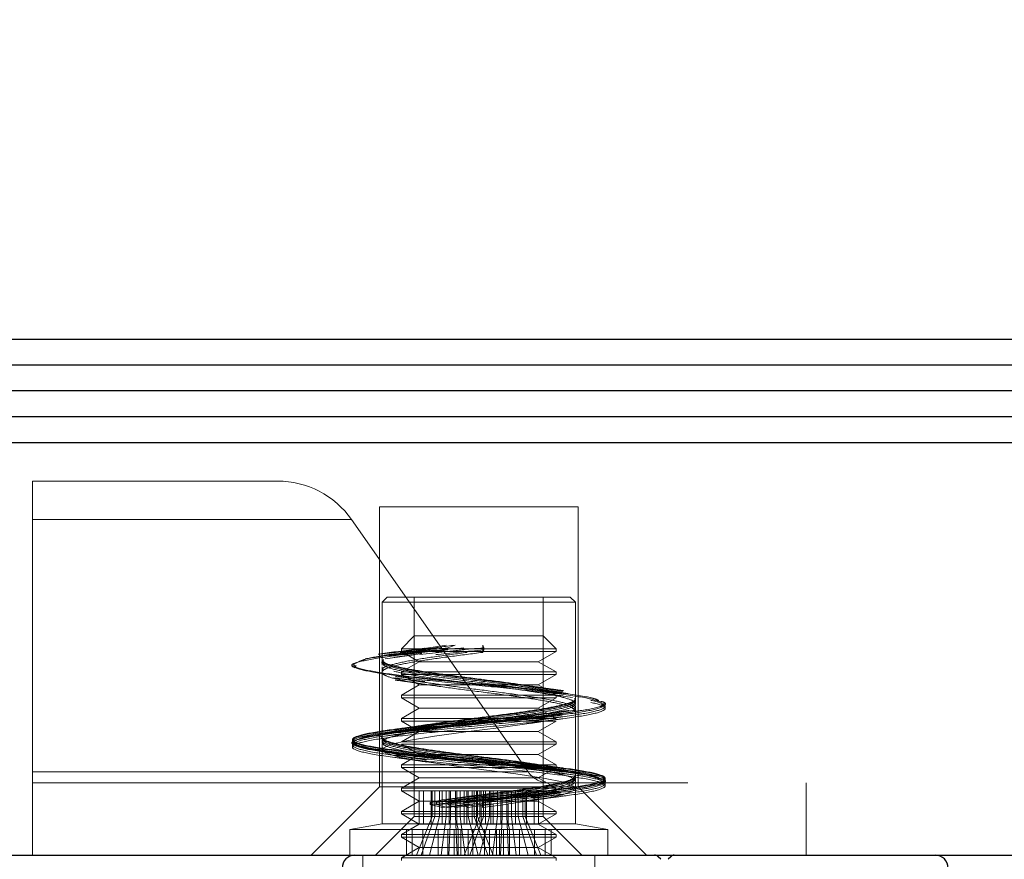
# Model space of a CAD drawing. Header units: millimetres. Extents: x 8 to 290, y 2 to 202.
# Tile 187 of 189: x 233.1 to 235.01, y 176 to 177.63. Entities that reach past the tile are written whole.
import ezdxf

# ---------------------------------------------------------------- set-up
doc = ezdxf.new("R2010")
doc.units = ezdxf.units.MM
doc.linetypes.add('HIDDEN', pattern=[1.905, 1.27, -0.635])
doc.styles.add('SLDTEXTSTYLE2', font='TXT', dxfattribs={"width": 0.605})
doc.dimstyles.new('SLDDIMSTYLE1', dxfattribs={"dimtxt": 3.595646, "dimasz": 3, "dimexe": 0, "dimexo": 0.0625, "dimgap": 0.898912, "dimtad": 1, "dimlfac": 20, "dimrnd": 1e-09, "dimzin": 12, "dimdsep": 46, "dimtxsty": 'SLDTEXTSTYLE2', "dimsah": 1, "dimcen": 0.09, "dimadec": 0, "dimazin": 3, "dimtfac": 1, "dimtofl": 0, "dimtmove": 0, "dimatfit": 3, "dimfxl": 1, "dimfrac": 2, "dimtolj": 1, "dimtzin": 12, "dimarcsym": 0})

# ---------------------------------------------------------------- blocks, each defined once
blk = doc.blocks.new('_D_8')
at = {"color": 7, "linetype": 'Continuous', "lineweight": 0}
for p, q in [((189.4725, 177.8108), (189.4725, 188.0108)), ((239.1725, 177.8108), (239.1725, 188.0108)), ((189.4725, 187.0108), (239.1725, 187.0108))]:
    blk.add_line(p, q, dxfattribs=at)
at = {"color": 7, "linetype": 'Continuous', "lineweight": 18}
for points in [[(189.4725, 187.0108), (192.4725, 186.2608), (192.4725, 187.7608)], [(239.1725, 187.0108), (236.1725, 187.7608), (236.1725, 186.2608)]]:
    blk.add_solid(points, dxfattribs=at)
at = {"color": 7, "linetype": 'Continuous', "lineweight": 18, "insert": (210.2067, 191.7858), "char_height": 3.70417, "attachment_point": 1, "style": 'SLDTEXTSTYLE2'}
blk.add_mtext('994', dxfattribs=at)

msp = doc.modelspace()

# ---------------------------------------------------------------- linework, layer by layer
at = {"color": 7, "linetype": 'Continuous', "lineweight": 25}
for p, q in [((214.34247, 177.01084), (239.18247, 177.01084)), ((189.55497, 176.96084), (239.08997, 176.96084)), ((239.10497, 176.91084), (189.53997, 176.91084)), ((189.53997, 176.86084), (239.10497, 176.86084)), ((189.47247, 176.81084), (239.17247, 176.81084)), ((189.47247, 176.01084), (239.17247, 176.01084)), ((234.3404, 176.00292), (234.3354, 176.00791)), ((234.35953, 176.00791), (234.35454, 176.00292))]:
    msp.add_line(p, q, dxfattribs=at)
at = {"color": 7, "linetype": 'HIDDEN', "lineweight": 18}
for p, q in [((195.52247, 176.73584), (233.12247, 176.73584)), ((233.12247, 176.66121), (233.12247, 176.73584)), ((233.12247, 176.73584), (233.12247, 176.66121)), ((233.12247, 176.73584), (233.59747, 176.73584)), ((233.12247, 176.73584), (233.12247, 176.66121)), ((233.12247, 176.66121), (233.12247, 176.73584)), ((234.17997, 176.68584), (233.79497, 176.68584)), ((233.79497, 176.68584), (233.79497, 176.14334)), ((234.17997, 176.14334), (234.17997, 176.68584)), ((195.52247, 176.66121), (233.12247, 176.66121)), ((233.12247, 176.17216), (233.12247, 176.66121)), ((233.12247, 176.66121), (233.74082, 176.66121)), ((233.12247, 176.66121), (233.74082, 176.66121)), ((234.08326, 176.17216), (233.74082, 176.66121)), ((233.80997, 176.51084), (233.79997, 176.50084)), ((234.17497, 176.50084), (233.79997, 176.50084)), ((233.79997, 176.50084), (233.79997, 176.37939)), ((233.80997, 176.51084), (234.16497, 176.51084)), ((233.86247, 176.51084), (233.86247, 176.08584)), ((234.11247, 176.08584), (234.11247, 176.51084)), ((234.17497, 176.50084), (234.16497, 176.51084)), ((234.17497, 176.3044), (234.17497, 176.50084)), ((233.86247, 176.43584), (233.83747, 176.41084)), ((233.86247, 176.43584), (233.93482, 176.43584)), ((233.93482, 176.43584), (234.11247, 176.43584)), ((234.13747, 176.41084), (234.11247, 176.43584)), ((233.88162, 176.41154), (233.92496, 176.41786)), ((233.94171, 176.41786), (233.92771, 176.41286)), ((233.99504, 176.41786), (233.99736, 176.41286)), ((233.99504, 176.40382), (233.99504, 176.41786)), ((233.82752, 176.40145), (233.80391, 176.39849)), ((233.80586, 176.39151), (233.8629, 176.39887)), ((233.83747, 176.41084), (233.92429, 176.41084)), ((233.83747, 176.41084), (233.83747, 176.40584)), ((234.13747, 176.40584), (233.83747, 176.40584)), ((233.83747, 176.40584), (233.87211, 176.38584)), ((233.85828, 176.40546), (233.8515, 176.40457)), ((233.87326, 176.40006), (233.95843, 176.40886)), ((233.92429, 176.41084), (234.13747, 176.41084)), ((233.99736, 176.40886), (233.99504, 176.40382)), ((233.99736, 176.41286), (233.99736, 176.40886)), ((234.10283, 176.38584), (234.13747, 176.40584)), ((234.13747, 176.40584), (234.13747, 176.41084)), ((233.74655, 176.37423), (233.74975, 176.37827)), ((233.87211, 176.38584), (233.83747, 176.36584)), ((234.10283, 176.38584), (233.87211, 176.38584)), ((234.13747, 176.36584), (234.10283, 176.38584)), ((233.79997, 176.37573), (233.79997, 176.37442)), ((233.79997, 176.37442), (233.79997, 176.37219)), ((233.79997, 176.37219), (233.79997, 176.36916)), ((233.79997, 176.36916), (233.79997, 176.36534)), ((233.79997, 176.36534), (233.79997, 176.2294)), ((234.13747, 176.36584), (233.83747, 176.36584)), ((233.83747, 176.36584), (233.83747, 176.36084)), ((234.13747, 176.36084), (233.83747, 176.36084)), ((233.83747, 176.36084), (233.87211, 176.34084)), ((234.10283, 176.34084), (234.13747, 176.36084)), ((234.13747, 176.36084), (234.13747, 176.36584)), ((233.87211, 176.34084), (233.83747, 176.32084)), ((234.10283, 176.34084), (233.87211, 176.34084)), ((234.13747, 176.32084), (234.10283, 176.34084)), ((234.13747, 176.32084), (233.83747, 176.32084)), ((233.83747, 176.32084), (233.83747, 176.31584)), ((234.16911, 176.3165), (234.11212, 176.32386)), ((234.13747, 176.31584), (234.13747, 176.32084)), ((234.13747, 176.31584), (233.83747, 176.31584)), ((233.83747, 176.31584), (233.87211, 176.29584)), ((234.10283, 176.29584), (234.13747, 176.31584)), ((234.22843, 176.29918), (234.22519, 176.30327)), ((234.22799, 176.30223), (234.22845, 176.30314)), ((233.87211, 176.29584), (233.83747, 176.27584)), ((234.10283, 176.29584), (233.87211, 176.29584)), ((234.13747, 176.27584), (234.10283, 176.29584)), ((234.17497, 176.29942), (234.17497, 176.30072)), ((234.17497, 176.2972), (234.17497, 176.29942)), ((234.17497, 176.29415), (234.17497, 176.2972)), ((234.17497, 176.29035), (234.17497, 176.29415)), ((234.17497, 176.1544), (234.17497, 176.29035)), ((234.13747, 176.27584), (233.83747, 176.27584)), ((233.83747, 176.27584), (233.83747, 176.27084)), ((234.13747, 176.27084), (233.83747, 176.27084)), ((233.83747, 176.27084), (233.87211, 176.25084)), ((234.10283, 176.25084), (234.13747, 176.27084)), ((233.80583, 176.2415), (233.86281, 176.24886)), ((233.87211, 176.25084), (233.83747, 176.23084)), ((234.10283, 176.25084), (233.87211, 176.25084)), ((234.13747, 176.23084), (234.10283, 176.25084)), ((233.74654, 176.22422), (233.74975, 176.22827)), ((233.79997, 176.22572), (233.79997, 176.22443)), ((234.13747, 176.23084), (233.83747, 176.23084)), ((234.13747, 176.22584), (233.83747, 176.22584)), ((233.83747, 176.22584), (233.87211, 176.20584)), ((234.10283, 176.20584), (234.13747, 176.22584)), ((234.13747, 176.22584), (234.13747, 176.23084)), ((233.79997, 176.22443), (233.79997, 176.2222)), ((233.79997, 176.2222), (233.79997, 176.21914)), ((233.79997, 176.21914), (233.79997, 176.21536)), ((233.79997, 176.21536), (233.79997, 176.07186)), ((233.87211, 176.20584), (233.83747, 176.18584)), ((234.10283, 176.20584), (233.87211, 176.20584)), ((234.13747, 176.18584), (234.10283, 176.20584)), ((195.52247, 176.17216), (233.12247, 176.17216)), ((233.12247, 176.15084), (233.12247, 176.17216)), ((233.12247, 176.17216), (233.12247, 176.15084)), ((233.12247, 176.17216), (234.08102, 176.17216)), ((233.12247, 176.17216), (233.12247, 176.15084)), ((233.12247, 176.15084), (233.12247, 176.17216)), ((233.12247, 176.17216), (234.08102, 176.17216)), ((234.13747, 176.18584), (233.83747, 176.18584)), ((233.83747, 176.18584), (233.83747, 176.18084)), ((234.13747, 176.18084), (233.83747, 176.18084)), ((233.83747, 176.18084), (233.87211, 176.16084)), ((234.10283, 176.16084), (234.13747, 176.18084)), ((234.16911, 176.1665), (234.11213, 176.17385)), ((234.13747, 176.18084), (234.13747, 176.18584)), ((195.52247, 176.15084), (233.12247, 176.15084)), ((233.12247, 176.01084), (233.12247, 176.15084)), ((233.12247, 176.15084), (234.62247, 176.15084)), ((233.87211, 176.16084), (233.83747, 176.14084)), ((234.10283, 176.16084), (233.87211, 176.16084)), ((234.13747, 176.14084), (234.10283, 176.16084)), ((234.17497, 176.14943), (234.17497, 176.15074)), ((234.17497, 176.14719), (234.17497, 176.14943)), ((234.22843, 176.14918), (234.22519, 176.15327)), ((234.22799, 176.15223), (234.22846, 176.15314)), ((234.62247, 176.01084), (234.62247, 176.15084)), ((233.79497, 176.14334), (233.66247, 176.01084)), ((234.17997, 176.14334), (233.79497, 176.14334)), ((234.13747, 176.14084), (233.83747, 176.14084)), ((233.83747, 176.14084), (233.83747, 176.13584)), ((233.94214, 176.13584), (233.83747, 176.13584)), ((233.83747, 176.13584), (233.87211, 176.11584)), ((233.87188, 176.07186), (233.87188, 176.13584)), ((233.88009, 176.07186), (233.88009, 176.13584)), ((233.89488, 176.07186), (233.89488, 176.13584)), ((233.89729, 176.13584), (233.89729, 176.08584)), ((233.90214, 176.13584), (233.90214, 176.08584)), ((233.91102, 176.13584), (233.91102, 176.08584)), ((233.9164, 176.07186), (233.9164, 176.13584)), ((233.92424, 176.13584), (233.92424, 176.08584)), ((233.93021, 176.13584), (233.93021, 176.07186)), ((233.93288, 176.08584), (233.93288, 176.13584)), ((233.94214, 176.13584), (233.94214, 176.08584)), ((233.94481, 176.13584), (233.94322, 176.13584)), ((233.94481, 176.13584), (234.04473, 176.13584)), ((233.94481, 176.07186), (233.94481, 176.13584)), ((233.9514, 176.08584), (233.9514, 176.13584)), ((233.95924, 176.13584), (233.95924, 176.07186)), ((233.96421, 176.13584), (233.96421, 176.12431)), ((233.96693, 176.08584), (233.96693, 176.13584)), ((233.97437, 176.13584), (233.97437, 176.12431)), ((233.97852, 176.08584), (233.97852, 176.13584)), ((233.98307, 176.13584), (233.98307, 176.07186)), ((233.98532, 176.08584), (233.98532, 176.13584)), ((233.98962, 176.08584), (233.98962, 176.13584)), ((233.99186, 176.13584), (233.99186, 176.12431)), ((233.99642, 176.08584), (233.99642, 176.13584)), ((234.00057, 176.13584), (234.00057, 176.07186)), ((234.008, 176.08584), (234.008, 176.13584)), ((234.01073, 176.13584), (234.01073, 176.07186)), ((234.01569, 176.13584), (234.01569, 176.12431)), ((234.02353, 176.08584), (234.02353, 176.13584)), ((234.03013, 176.07186), (234.03013, 176.13584)), ((234.0328, 176.13584), (234.0328, 176.08584)), ((234.04205, 176.08584), (234.04205, 176.13584)), ((234.13747, 176.13584), (234.04314, 176.13584)), ((234.04473, 176.13584), (234.04473, 176.12431)), ((234.0507, 176.13584), (234.0507, 176.08584)), ((234.05854, 176.07186), (234.05854, 176.13584)), ((234.06391, 176.13584), (234.06391, 176.08584)), ((234.0728, 176.13584), (234.0728, 176.08584)), ((234.07764, 176.13584), (234.07764, 176.08584)), ((234.08005, 176.07186), (234.08005, 176.13584)), ((234.09485, 176.07186), (234.09485, 176.13584)), ((234.10305, 176.07186), (234.10305, 176.13584)), ((234.17497, 176.14415), (234.17497, 176.14719)), ((234.17497, 176.14035), (234.17497, 176.14415)), ((234.17497, 176.07186), (234.17497, 176.14035)), ((234.31247, 176.01084), (234.17997, 176.14334)), ((233.87211, 176.11584), (233.83747, 176.09584)), ((234.10283, 176.11584), (233.87211, 176.11584)), ((233.91687, 176.11819), (233.89336, 176.11284)), ((233.89336, 176.11284), (233.89336, 176.10884)), ((233.92622, 176.11819), (233.90581, 176.11284)), ((233.90581, 176.11284), (233.90581, 176.10884)), ((233.91687, 176.11819), (233.96569, 176.12477)), ((233.92622, 176.11819), (233.97565, 176.12477)), ((233.94263, 176.11819), (233.9277, 176.11284)), ((233.9277, 176.11284), (233.9277, 176.10884)), ((233.94263, 176.11819), (233.9928, 176.12477)), ((233.96568, 176.11819), (233.95843, 176.11284)), ((233.95843, 176.11284), (233.95843, 176.10884)), ((233.96569, 176.12477), (233.96421, 176.12431)), ((233.96568, 176.11819), (234.01615, 176.12477)), ((233.97565, 176.12477), (233.97437, 176.12431)), ((233.9928, 176.12477), (233.99186, 176.12431)), ((233.99489, 176.11819), (234.04457, 176.12477)), ((233.99489, 176.11819), (233.99736, 176.11284)), ((233.99489, 176.10348), (233.99489, 176.11819)), ((233.99736, 176.11284), (233.99736, 176.10884)), ((234.01615, 176.12477), (234.01569, 176.12431)), ((234.04457, 176.12477), (234.04473, 176.12431)), ((234.13747, 176.09584), (234.10283, 176.11584)), ((234.13747, 176.09584), (233.83747, 176.09584)), ((233.83747, 176.09584), (233.83747, 176.09084)), ((233.89336, 176.10884), (233.91687, 176.10348)), ((233.90581, 176.10884), (233.92622, 176.10348)), ((233.91687, 176.10348), (233.96569, 176.11006)), ((233.92622, 176.10348), (233.97565, 176.11006)), ((233.9277, 176.10884), (233.94263, 176.10348)), ((233.94263, 176.10348), (233.9928, 176.11006)), ((233.95843, 176.10884), (233.96568, 176.10348)), ((233.96421, 176.11025), (233.96569, 176.11006)), ((233.96421, 176.11025), (233.96421, 176.07186)), ((233.96568, 176.10348), (234.01615, 176.11006)), ((233.97437, 176.11025), (233.97565, 176.11006)), ((233.97437, 176.11025), (233.97437, 176.07186)), ((233.99186, 176.11025), (233.9928, 176.11006)), ((233.99186, 176.11025), (233.99186, 176.07186)), ((233.99489, 176.10348), (234.04457, 176.11006)), ((233.99736, 176.10884), (233.99489, 176.10348)), ((234.01569, 176.11025), (234.01615, 176.11006)), ((234.01569, 176.11025), (234.01569, 176.07186)), ((234.04473, 176.11025), (234.04457, 176.11006)), ((234.04473, 176.11025), (234.04473, 176.07186)), ((234.13747, 176.09084), (234.13747, 176.09584)), ((233.86247, 176.08584), (233.78747, 176.01084)), ((234.13747, 176.09084), (233.83747, 176.09084)), ((233.83747, 176.09084), (233.87211, 176.07084)), ((233.94214, 176.08584), (233.86247, 176.08584)), ((233.86691, 176.01084), (233.89729, 176.08584)), ((233.87577, 176.01084), (233.90214, 176.08584)), ((233.89173, 176.01084), (233.91102, 176.08584)), ((233.91486, 176.01084), (233.92424, 176.08584)), ((233.93288, 176.08584), (233.92969, 176.01084)), ((233.94214, 176.08584), (233.9514, 176.08584)), ((233.94533, 176.01084), (233.94214, 176.08584)), ((233.9514, 176.08584), (233.96078, 176.01084)), ((233.9514, 176.08584), (233.96693, 176.08584)), ((233.98962, 176.08584), (233.95923, 176.01084)), ((233.96693, 176.08584), (233.97852, 176.08584)), ((233.96693, 176.08584), (233.98623, 176.01084)), ((233.99642, 176.08584), (233.97006, 176.01084)), ((233.97852, 176.08584), (234.00488, 176.01084)), ((233.97852, 176.08584), (233.98532, 176.08584)), ((233.98532, 176.08584), (234.0157, 176.01084)), ((234.008, 176.08584), (233.9887, 176.01084)), ((233.99642, 176.08584), (233.98962, 176.08584)), ((234.008, 176.08584), (233.99642, 176.08584)), ((234.02353, 176.08584), (234.008, 176.08584)), ((234.02353, 176.08584), (234.01416, 176.01084)), ((234.0328, 176.08584), (234.02353, 176.08584)), ((234.0296, 176.01084), (234.0328, 176.08584)), ((234.0328, 176.08584), (234.04205, 176.08584)), ((234.04205, 176.08584), (234.04525, 176.01084)), ((234.11247, 176.08584), (234.04205, 176.08584)), ((234.06007, 176.01084), (234.0507, 176.08584)), ((234.08321, 176.01084), (234.06391, 176.08584)), ((234.09916, 176.01084), (234.0728, 176.08584)), ((234.10803, 176.01084), (234.07764, 176.08584)), ((234.10283, 176.07084), (234.13747, 176.09084)), ((234.18747, 176.01084), (234.11247, 176.08584)), ((233.79997, 176.07186), (233.73747, 176.06084)), ((233.9474, 176.06084), (233.73747, 176.06084)), ((233.73747, 176.06084), (233.73747, 176.01084)), ((233.94481, 176.07186), (233.79997, 176.07186)), ((233.87211, 176.07084), (233.83747, 176.05084)), ((233.8472, 176.01084), (233.8472, 176.06084)), ((233.85867, 176.01084), (233.85867, 176.06084)), ((234.10283, 176.07084), (233.87211, 176.07084)), ((233.87921, 176.01084), (233.87921, 176.06084)), ((233.90878, 176.01084), (233.90878, 176.06084)), ((233.92761, 176.06084), (233.92761, 176.01084)), ((233.93953, 176.06084), (233.93953, 176.01084)), ((233.94481, 176.07186), (233.95924, 176.07186)), ((233.9474, 176.06084), (233.94481, 176.07186)), ((233.9474, 176.06084), (233.96686, 176.06084)), ((233.9474, 176.01084), (233.9474, 176.06084)), ((233.95296, 176.06084), (233.95296, 176.01084)), ((233.95924, 176.07186), (233.98307, 176.07186)), ((233.96686, 176.06084), (233.96686, 176.01084)), ((233.96686, 176.06084), (233.97619, 176.06084)), ((234.00808, 176.06084), (233.97619, 176.06084)), ((233.97619, 176.06084), (233.97619, 176.01084)), ((233.99186, 176.07186), (233.98307, 176.07186)), ((234.01569, 176.07186), (233.99186, 176.07186)), ((233.99875, 176.06084), (233.99875, 176.01084)), ((234.00808, 176.06084), (234.00808, 176.01084)), ((234.02753, 176.06084), (234.00808, 176.06084)), ((234.03013, 176.07186), (234.01569, 176.07186)), ((234.02198, 176.06084), (234.02198, 176.01084)), ((234.02753, 176.01084), (234.02753, 176.06084)), ((234.02753, 176.06084), (234.04838, 176.06084)), ((234.03013, 176.07186), (234.04473, 176.07186)), ((234.03541, 176.06084), (234.03541, 176.01084)), ((234.04473, 176.07186), (234.04732, 176.06084)), ((234.17497, 176.07186), (234.04473, 176.07186)), ((234.04732, 176.06084), (234.04732, 176.01084)), ((234.23747, 176.06084), (234.04732, 176.06084)), ((234.06615, 176.01084), (234.06615, 176.06084)), ((234.09573, 176.01084), (234.09573, 176.06084)), ((234.13747, 176.05084), (234.10283, 176.07084)), ((234.11626, 176.01084), (234.11626, 176.06084)), ((234.12773, 176.01084), (234.12773, 176.06084)), ((234.23747, 176.06084), (234.17497, 176.07186)), ((234.23747, 176.01084), (234.23747, 176.06084)), ((234.13747, 176.05084), (233.83747, 176.05084)), ((233.83747, 176.05084), (233.83747, 176.04584)), ((234.13747, 176.04584), (233.83747, 176.04584)), ((233.83747, 176.04584), (233.87211, 176.02584)), ((234.10283, 176.02584), (234.13747, 176.04584)), ((234.13747, 176.04584), (234.13747, 176.05084)), ((233.87211, 176.02584), (233.83747, 176.00584)), ((234.10283, 176.02584), (233.87211, 176.02584)), ((234.13747, 176.00584), (234.10283, 176.02584)), ((233.76247, 176.01084), (233.76247, 175.81084)), ((234.13747, 176.00584), (233.83747, 176.00584)), ((233.83747, 176.00584), (233.83747, 176.00084)), ((234.13747, 176.00084), (234.13747, 176.00584)), ((234.21247, 175.81084), (234.21247, 176.01084))]:
    msp.add_line(p, q, dxfattribs=at)
at = {"color": 7, "linetype": 'HIDDEN', "lineweight": 18, "flags": 128}
msp.add_lwpolyline([(234.09054, 176.26685), (234.08486, 176.26589), (234.02583, 176.25777), (233.96241, 176.24965), (233.90186, 176.24153), (233.85111, 176.23341), (233.81599, 176.22529), (233.80051, 176.21717), (233.80645, 176.20905), (233.83313, 176.20093), (233.87749, 176.19282), (233.93445, 176.18469), (233.99748, 176.17657), (234.05937, 176.16845), (234.11301, 176.16033), (234.15228, 176.15222), (234.17266, 176.14409), (234.17183, 176.13598), (234.14988, 176.12785), (234.10931, 176.11974), (234.0548, 176.11161), (234.04473, 176.11025), (234.04473, 176.11025)], dxfattribs=at)
at = {"color": 7, "linetype": 'HIDDEN', "lineweight": 18}
for centre, radius, start, end in [((233.59747, 176.56084), 0.175, 35, 90), ((234.12422, 176.20084), 0.05, 215, 270)]:
    msp.add_arc(centre, radius, start, end, dxfattribs=at)
at = {"color": 7, "linetype": 'Continuous', "lineweight": 25}
for centre, radius, start, end in [((233.74747, 175.98584), 0.025, 90, 180), ((234.32833, 176.00084), 0.01, 45, 90), ((234.3666, 176.00084), 0.01, 90, 135), ((234.87247, 175.98584), 0.025, 0, 90)]:
    msp.add_arc(centre, radius, start, end, dxfattribs=at)
at = {"color": 7, "linetype": 'HIDDEN', "lineweight": 18}
for points, knots in [([(234.04473, 176.12431), (234.04862, 176.12484), (234.07251, 176.12809), (234.11297, 176.13397), (234.15386, 176.14212), (234.17572, 176.15022), (234.176, 176.15836), (234.15468, 176.16647), (234.11421, 176.17459), (234.05922, 176.18271), (233.996, 176.19083), (233.93181, 176.19895), (233.874, 176.20706), (233.82918, 176.21519), (233.8025, 176.2233), (233.79701, 176.23143), (233.81334, 176.23955), (233.84962, 176.24767), (233.90169, 176.25579), (233.96358, 176.2639), (234.02822, 176.27203), (234.08818, 176.28014), (234.13661, 176.28827), (234.16795, 176.29638), (234.17861, 176.3045), (234.16738, 176.31262), (234.13553, 176.32074), (234.08672, 176.32887), (234.02654, 176.33698), (233.96189, 176.3451), (233.90016, 176.35322), (233.84843, 176.36134), (233.81264, 176.36946), (233.79687, 176.37758), (233.80294, 176.3857), (233.83015, 176.39381), (233.87537, 176.40194), (233.93275, 176.40996), (233.97455, 176.41526), (233.99504, 176.41786)], [0, 0, 0, 0, 0.00538686, 0.03302683, 0.06068367, 0.08834288, 0.11600074, 0.14365934, 0.17131734, 0.19897582, 0.22663402, 0.25429228, 0.28195081, 0.30960887, 0.33726745, 0.36492548, 0.39258397, 0.4202421, 0.44790043, 0.4755589, 0.50321699, 0.53087557, 0.5585336, 0.58619212, 0.6138502, 0.64150859, 0.66916699, 0.69682511, 0.7244837, 0.75214173, 0.77980027, 0.80745832, 0.83511675, 0.86277507, 0.89043322, 0.91809186, 0.94574977, 0.9734084, 1, 1, 1, 1]), ([(233.85728, 176.40511), (233.86632, 176.40676), (233.88962, 176.41102), (233.92193, 176.41526), (233.94171, 176.41786)], [0, 0, 0, 0, 0.3879304, 1, 1, 1, 1]), ([(233.95843, 176.11284), (233.99069, 176.11597), (234.05526, 176.12225), (234.14287, 176.13157), (234.20655, 176.14098), (234.23702, 176.15034), (234.22937, 176.15972), (234.185, 176.16909), (234.11048, 176.17847), (234.01727, 176.18785), (233.91952, 176.19722), (233.83209, 176.2066), (233.76836, 176.21597), (233.73792, 176.22535), (233.74556, 176.23472), (233.78994, 176.2441), (233.86446, 176.25347), (233.95766, 176.26285), (234.05542, 176.27222), (234.14284, 176.2816), (234.20657, 176.29097), (234.23701, 176.30035), (234.22938, 176.30972), (234.185, 176.3191), (234.11048, 176.32847), (234.01727, 176.33785), (233.91952, 176.34722), (233.83209, 176.3566), (233.76836, 176.36597), (233.73794, 176.37535), (233.74552, 176.38471), (233.79008, 176.39412), (233.86412, 176.40345), (233.92701, 176.40972), (233.95843, 176.41286)], [0, 0, 0, 0, 0.03123053, 0.06252367, 0.09376807, 0.12501861, 0.15626476, 0.18751537, 0.21876178, 0.25001233, 0.28125875, 0.3125093, 0.34375572, 0.37500627, 0.40625269, 0.43750324, 0.46874966, 0.50000021, 0.53124663, 0.56249718, 0.5937436, 0.62499415, 0.65624057, 0.68749113, 0.71873754, 0.7499881, 0.78123452, 0.81248506, 0.84373159, 0.87498183, 0.90622745, 0.93747672, 0.96876117, 1, 1, 1, 1]), ([(233.9277, 176.11284), (233.95966, 176.11597), (234.02366, 176.12225), (234.11651, 176.13157), (234.18909, 176.14098), (234.2312, 176.15034), (234.23605, 176.15972), (234.20317, 176.16909), (234.13737, 176.17847), (234.0488, 176.18785), (233.95087, 176.19722), (233.85851, 176.2066), (233.78581, 176.21597), (233.74375, 176.22535), (233.73887, 176.23472), (233.77176, 176.2441), (233.83756, 176.25347), (233.92613, 176.26285), (234.02406, 176.27222), (234.11643, 176.2816), (234.18912, 176.29097), (234.23118, 176.30035), (234.23606, 176.30972), (234.20317, 176.3191), (234.13738, 176.32847), (234.04881, 176.33785), (233.95087, 176.34722), (233.85851, 176.3566), (233.7858, 176.36597), (233.74377, 176.37535), (233.73882, 176.38471), (233.77197, 176.39412), (233.83697, 176.40345), (233.89747, 176.40972), (233.92771, 176.41286)], [0, 0, 0, 0, 0.0312305, 0.0625237, 0.0937681, 0.1250186, 0.1562648, 0.1875154, 0.2187618, 0.2500123, 0.2812587, 0.3125093, 0.3437557, 0.3750063, 0.4062527, 0.4375032, 0.4687497, 0.5000002, 0.5312466, 0.5624972, 0.5937436, 0.6249942, 0.6562406, 0.6874911, 0.7187375, 0.7499881, 0.7812345, 0.8124851, 0.8437316, 0.8749818, 0.9062275, 0.9374767, 0.9687612, 1, 1, 1, 1]), ([(233.90581, 176.11284), (233.93724, 176.11597), (234.00015, 176.12225), (234.09589, 176.13157), (234.17422, 176.14098), (234.22443, 176.15034), (234.23838, 176.15972), (234.21426, 176.16909), (234.15552, 176.17847), (234.07125, 176.18785), (233.9742, 176.19722), (233.87917, 176.2066), (233.80066, 176.21597), (233.75053, 176.22535), (233.73654, 176.23472), (233.76068, 176.2441), (233.81942, 176.25347), (233.90368, 176.26285), (234.00073, 176.27222), (234.09576, 176.2816), (234.17427, 176.29097), (234.2244, 176.30035), (234.23839, 176.30972), (234.21425, 176.3191), (234.15552, 176.32847), (234.07126, 176.33785), (233.97421, 176.34722), (233.87918, 176.3566), (233.80065, 176.36597), (233.75056, 176.37535), (233.73648, 176.38471), (233.76093, 176.39412), (233.81865, 176.40345), (233.87678, 176.40972), (233.90583, 176.41286)], [0, 0, 0, 0, 0.0312305, 0.0625237, 0.0937681, 0.1250186, 0.1562648, 0.1875154, 0.2187618, 0.2500123, 0.2812587, 0.3125093, 0.3437557, 0.3750063, 0.4062527, 0.4375032, 0.4687497, 0.5000002, 0.5312466, 0.5624972, 0.5937436, 0.6249942, 0.6562406, 0.6874911, 0.7187375, 0.7499881, 0.7812345, 0.8124851, 0.8437316, 0.8749818, 0.9062275, 0.9374767, 0.9687612, 1, 1, 1, 1]), ([(233.99736, 176.11284), (234.02924, 176.11597), (234.09308, 176.12225), (234.17215, 176.13157), (234.2233, 176.14098), (234.23859, 176.15034), (234.21554, 176.15972), (234.15786, 176.16909), (234.07418, 176.17847), (233.97733, 176.18785), (233.88202, 176.19722), (233.80274, 176.2066), (233.75163, 176.21597), (233.73636, 176.22535), (233.75939, 176.23472), (233.81707, 176.2441), (233.90075, 176.25347), (233.9976, 176.26285), (234.09291, 176.27222), (234.1722, 176.2816), (234.2233, 176.29097), (234.23858, 176.30035), (234.21555, 176.30972), (234.15786, 176.3191), (234.07418, 176.32847), (233.97733, 176.33785), (233.88202, 176.34722), (233.80274, 176.3566), (233.75163, 176.36597), (233.73637, 176.37535), (233.75937, 176.38471), (233.81713, 176.39412), (233.90074, 176.40345), (233.96517, 176.40972), (233.99736, 176.41286)], [0, 0, 0, 0, 0.0312305, 0.0625237, 0.0937681, 0.1250186, 0.1562648, 0.1875154, 0.2187618, 0.2500123, 0.2812587, 0.3125093, 0.3437557, 0.3750063, 0.4062527, 0.4375032, 0.4687497, 0.5000002, 0.5312466, 0.5624972, 0.5937436, 0.6249942, 0.6562406, 0.6874911, 0.7187375, 0.7499881, 0.7812345, 0.8124851, 0.8437316, 0.8749818, 0.9062275, 0.9374767, 0.9687612, 1, 1, 1, 1]), ([(233.99736, 176.10884), (234.02924, 176.11197), (234.09308, 176.11825), (234.17215, 176.12757), (234.2233, 176.13698), (234.23859, 176.14634), (234.21554, 176.15572), (234.15786, 176.16509), (234.07418, 176.17447), (233.97733, 176.18384), (233.88202, 176.19322), (233.80274, 176.2026), (233.75163, 176.21197), (233.73635, 176.22135), (233.75939, 176.23072), (233.81707, 176.2401), (233.90075, 176.24947), (233.9976, 176.25885), (234.09291, 176.26822), (234.1722, 176.2776), (234.2233, 176.28697), (234.23858, 176.29635), (234.21555, 176.30572), (234.15786, 176.3151), (234.07418, 176.32447), (233.97733, 176.33385), (233.88202, 176.34322), (233.80274, 176.3526), (233.75163, 176.36197), (233.73637, 176.37135), (233.75937, 176.38071), (233.81713, 176.39012), (233.90074, 176.39945), (233.96517, 176.40572), (233.99736, 176.40886)], [0, 0, 0, 0, 0.0312306, 0.0625236, 0.093768, 0.1250186, 0.1562647, 0.1875153, 0.2187617, 0.2500123, 0.2812587, 0.3125093, 0.3437557, 0.3750062, 0.4062526, 0.4375032, 0.4687496, 0.5000002, 0.5312466, 0.5624971, 0.5937435, 0.6249941, 0.6562405, 0.6874911, 0.7187375, 0.749988, 0.7812345, 0.812485, 0.8437315, 0.8749818, 0.9062274, 0.9374767, 0.9687612, 1, 1, 1, 1]), ([(233.89336, 176.11284), (233.92434, 176.11597), (233.98636, 176.12225), (234.08341, 176.13157), (234.16479, 176.14098), (234.21952, 176.15034), (234.23873, 176.15972), (234.21982, 176.16909), (234.16544, 176.17847), (234.08403, 176.18785), (233.98788, 176.19722), (233.89168, 176.2066), (233.81009, 176.21597), (233.75544, 176.22535), (233.73619, 176.23472), (233.75512, 176.2441), (233.80949, 176.25347), (233.8909, 176.26285), (233.98705, 176.27222), (234.08325, 176.2816), (234.16485, 176.29097), (234.21949, 176.30035), (234.23874, 176.30972), (234.21981, 176.3191), (234.16544, 176.32847), (234.08403, 176.33785), (233.98789, 176.34722), (233.89168, 176.3566), (233.81008, 176.36597), (233.75547, 176.37535), (233.73612, 176.38471), (233.7554, 176.39412), (233.80862, 176.40345), (233.86514, 176.40972), (233.89338, 176.41286)], [0, 0, 0, 0, 0.03123053, 0.06252367, 0.09376807, 0.12501861, 0.15626476, 0.18751537, 0.21876178, 0.25001233, 0.28125875, 0.3125093, 0.34375572, 0.37500627, 0.40625269, 0.43750324, 0.46874966, 0.50000021, 0.53124663, 0.56249718, 0.5937436, 0.62499415, 0.65624057, 0.68749113, 0.71873754, 0.7499881, 0.78123452, 0.81248506, 0.84373159, 0.87498183, 0.90622745, 0.93747672, 0.96876117, 1, 1, 1, 1]), ([(233.74693, 176.37727), (233.74579, 176.37842), (233.74158, 176.38269), (233.7735, 176.39012), (233.83659, 176.39945), (233.89735, 176.40572), (233.92771, 176.40886)], [0, 0, 0, 0, 0.1093099, 0.4061281, 0.7032813, 1, 1, 1, 1]), ([(233.75444, 176.38532), (233.7576, 176.38691), (233.76695, 176.39165), (233.81972, 176.39945), (233.87714, 176.40572), (233.90583, 176.40886)], [0, 0, 0, 0, 0.2031156, 0.6018493, 1, 1, 1, 1]), ([(233.76748, 176.39124), (233.78113, 176.39398), (233.8103, 176.39983), (233.86453, 176.40572), (233.89338, 176.40886)], [0, 0, 0, 0, 0.46795412, 1, 1, 1, 1]), ([(233.84805, 176.40705), (233.83899, 176.40591), (233.82083, 176.40363), (233.80182, 176.40137), (233.79228, 176.40023)], [0, 0, 0, 0, 0.4985109, 1, 1, 1, 1]), ([(233.99504, 176.40382), (233.97399, 176.40113), (233.93163, 176.39574), (233.87401, 176.38769), (233.82921, 176.37957), (233.80251, 176.37143), (233.79701, 176.36333), (233.81332, 176.3552), (233.84959, 176.34708), (233.90165, 176.33897), (233.96355, 176.33084), (234.02816, 176.32273), (234.08822, 176.3146), (234.13632, 176.30649), (234.16881, 176.2984), (234.17284, 176.29302), (234.17483, 176.29035)], [0, 0, 0, 0, 0.0706759, 0.1421865, 0.2137435, 0.2853018, 0.3568622, 0.4284195, 0.4999793, 0.571538, 0.6430966, 0.7146561, 0.786214, 0.8577739, 0.9293316, 1, 1, 1, 1]), ([(233.96524, 176.40382), (233.94467, 176.40113), (233.90327, 176.39574), (233.85082, 176.38769), (233.81522, 176.37957), (233.79861, 176.37338), (233.80151, 176.36992), (233.80215, 176.36916)], [0, 0, 0, 0, 0.23138886, 0.46551027, 0.69978368, 0.93406143, 1, 1, 1, 1]), ([(233.86713, 176.40398), (233.85853, 176.40278), (233.84125, 176.40037), (233.82273, 176.398), (233.81343, 176.39681)], [0, 0, 0, 0, 0.4976166, 1, 1, 1, 1]), ([(233.87737, 176.40189), (233.86878, 176.40062), (233.8515, 176.39808), (233.83269, 176.39559), (233.82322, 176.39434)], [0, 0, 0, 0, 0.496647, 1, 1, 1, 1]), ([(233.88379, 176.41198), (233.87442, 176.41057), (233.85547, 176.40771), (233.83461, 176.40493), (233.82407, 176.40353)], [0, 0, 0, 0, 0.4947135, 1, 1, 1, 1]), ([(234.22048, 176.31032), (234.21736, 176.31191), (234.20811, 176.31663), (234.15435, 176.32447), (234.07158, 176.33385), (233.97409, 176.34322), (233.87931, 176.3526), (233.80024, 176.36197), (233.75209, 176.37135), (233.73538, 176.37868), (233.74787, 176.3829), (233.7511, 176.38399)], [0, 0, 0, 0, 0.06482146, 0.19208205, 0.31935958, 0.4466202, 0.57389765, 0.70115874, 0.82843498, 0.9556924, 1, 1, 1, 1]), ([(234.16093, 176.32447), (234.1357, 176.3276), (234.08525, 176.33385), (233.98752, 176.34322), (233.89191, 176.3526), (233.80952, 176.36197), (233.75748, 176.37135), (233.73633, 176.37821), (233.74483, 176.38197), (233.74625, 176.38259)], [0, 0, 0, 0, 0.1612976, 0.322583, 0.4838897, 0.6451756, 0.8064807, 0.9677621, 1, 1, 1, 1]), ([(234.09228, 176.33437), (234.08704, 176.33524), (234.06554, 176.33881), (234.01598, 176.3451), (233.95197, 176.35322), (233.8913, 176.36134), (233.84127, 176.36946), (233.81025, 176.37758), (233.79689, 176.38318), (233.80042, 176.38606), (233.80064, 176.38624)], [0, 0, 0, 0, 0.0504046, 0.2069254, 0.363449, 0.5199698, 0.6764928, 0.8330152, 0.9895365, 1, 1, 1, 1]), ([(234.09305, 176.33665), (234.09243, 176.33676), (234.0765, 176.33958), (234.03302, 176.34511), (233.96976, 176.35322), (233.90705, 176.36134), (233.85358, 176.36946), (233.8168, 176.37758), (233.79913, 176.38392), (233.80173, 176.38755), (233.8024, 176.38847)], [0, 0, 0, 0, 0.0063625, 0.163058, 0.3197564, 0.4764521, 0.6331499, 0.789847, 0.9465432, 1, 1, 1, 1]), ([(234.09506, 176.33762), (234.07819, 176.34012), (234.04299, 176.34532), (233.9797, 176.35322), (233.91671, 176.36134), (233.86125, 176.36946), (233.82143, 176.37758), (233.80061, 176.38435), (233.80216, 176.38842), (233.80267, 176.38977)], [0, 0, 0, 0, 0.1433856, 0.2990788, 0.4547694, 0.610462, 0.766154, 0.921845, 1, 1, 1, 1]), ([(234.08951, 176.33176), (234.07814, 176.3335), (234.04909, 176.33794), (233.99194, 176.3451), (233.92834, 176.35322), (233.87084, 176.36134), (233.82761, 176.36946), (233.80258, 176.37675), (233.80236, 176.38133), (233.80227, 176.3832)], [0, 0, 0, 0, 0.1014682, 0.2593046, 0.4171438, 0.5749803, 0.732819, 0.890657, 1, 1, 1, 1]), ([(233.82215, 176.35437), (233.83342, 176.35287), (233.85562, 176.34993), (233.87589, 176.34683), (233.88586, 176.34531)], [0, 0, 0, 0, 0.507896, 1, 1, 1, 1]), ([(233.88278, 176.34745), (233.8656, 176.34917), (233.84291, 176.35143), (233.82857, 176.3537), (233.82509, 176.35425)], [0, 0, 0, 0, 0.7568337, 1, 1, 1, 1]), ([(233.82517, 176.35018), (233.83612, 176.34872), (233.8577, 176.34583), (233.87733, 176.34282), (233.887, 176.34133)], [0, 0, 0, 0, 0.5072871, 1, 1, 1, 1]), ([(234.22541, 176.30699), (234.21809, 176.30969), (234.2023, 176.31552), (234.13683, 176.32447), (234.04875, 176.33385), (233.95164, 176.34322), (233.87124, 176.35106), (233.83721, 176.35577), (233.82573, 176.35736)], [0, 0, 0, 0, 0.1608447, 0.3469528, 0.5330857, 0.7191939, 0.9053267, 1, 1, 1, 1]), ([(233.88349, 176.34579), (233.89887, 176.34352), (233.93252, 176.33854), (233.99413, 176.33084), (234.05717, 176.32273), (234.11284, 176.3146), (234.15298, 176.30649), (234.17415, 176.29966), (234.17275, 176.29555), (234.17227, 176.29415)], [0, 0, 0, 0, 0.1322116, 0.289437, 0.4466645, 0.6038885, 0.7611167, 0.9183401, 1, 1, 1, 1]), ([(234.15079, 176.31946), (234.13964, 176.32094), (234.11768, 176.32386), (234.09768, 176.32692), (234.08783, 176.32843)], [0, 0, 0, 0, 0.5076959, 1, 1, 1, 1]), ([(234.14842, 176.32356), (234.13779, 176.32498), (234.11678, 176.32779), (234.09771, 176.33072), (234.08829, 176.33216)], [0, 0, 0, 0, 0.506451, 1, 1, 1, 1]), ([(234.15061, 176.32856), (234.13986, 176.32999), (234.11864, 176.33281), (234.09932, 176.33575), (234.0898, 176.3372)], [0, 0, 0, 0, 0.5067267, 1, 1, 1, 1]), ([(234.14893, 176.32654), (234.1387, 176.32791), (234.11847, 176.33062), (234.10008, 176.33341), (234.09098, 176.33479)], [0, 0, 0, 0, 0.5054033, 1, 1, 1, 1]), ([(234.1525, 176.32961), (234.14186, 176.33102), (234.12083, 176.33381), (234.10164, 176.3367), (234.09217, 176.33813)], [0, 0, 0, 0, 0.5063104, 1, 1, 1, 1]), ([(233.814, 176.24947), (233.83923, 176.2526), (233.88969, 176.25885), (233.98741, 176.26822), (234.08302, 176.2776), (234.16541, 176.28697), (234.21746, 176.29635), (234.2386, 176.30322), (234.2301, 176.30697), (234.22868, 176.30759)], [0, 0, 0, 0, 0.1612937, 0.322575, 0.4838778, 0.6451592, 0.806462, 0.9677433, 1, 1, 1, 1]), ([(233.88049, 176.26264), (233.88291, 176.26306), (233.90084, 176.26619), (233.94657, 176.27203), (234.0102, 176.28014), (234.07237, 176.28827), (234.12492, 176.29638), (234.16015, 176.3045), (234.17647, 176.31063), (234.17349, 176.31405), (234.17287, 176.31477)], [0, 0, 0, 0, 0.0243101, 0.1800679, 0.3358286, 0.4915861, 0.6473463, 0.8031041, 0.9588637, 1, 1, 1, 1]), ([(233.88294, 176.2594), (233.89246, 176.2609), (233.91913, 176.26511), (233.97407, 176.27203), (234.03797, 176.28014), (234.09681, 176.28827), (234.14237, 176.29638), (234.17078, 176.30405), (234.17262, 176.309), (234.17345, 176.31125)], [0, 0, 0, 0, 0.0868872, 0.2434747, 0.4000651, 0.5566523, 0.7132423, 0.8698298, 1, 1, 1, 1]), ([(233.88351, 176.26175), (233.8878, 176.26247), (233.90823, 176.26589), (233.95662, 176.27203), (234.02055, 176.28014), (234.08153, 176.28827), (234.13205, 176.29638), (234.1639, 176.3045), (234.17776, 176.3102), (234.17429, 176.31319), (234.17396, 176.31347)], [0, 0, 0, 0, 0.0416957, 0.1986874, 0.3556819, 0.5126732, 0.6696673, 0.8266589, 0.9836523, 1, 1, 1, 1]), ([(233.88406, 176.25667), (233.90053, 176.25908), (233.93552, 176.2642), (233.99829, 176.27203), (234.06105, 176.28014), (234.11598, 176.28827), (234.15492, 176.29638), (234.17477, 176.30303), (234.17288, 176.30697), (234.17228, 176.3082)], [0, 0, 0, 0, 0.1403625, 0.2979553, 0.455551, 0.6131434, 0.7707387, 0.9283315, 1, 1, 1, 1]), ([(234.23019, 176.30445), (234.23104, 176.30487), (234.23408, 176.30638), (234.22812, 176.3079), (234.22384, 176.30898)], [0, 0, 0, 0, 0.2799806, 1, 1, 1, 1]), ([(233.74693, 176.22727), (233.7458, 176.22842), (233.74159, 176.23269), (233.77331, 176.2401), (233.83709, 176.24947), (233.92646, 176.25885), (234.02322, 176.26822), (234.10369, 176.27606), (234.13771, 176.28077), (234.14917, 176.28236)], [0, 0, 0, 0, 0.062672, 0.2328504, 0.4030062, 0.5731845, 0.7433403, 0.9135186, 1, 1, 1, 1]), ([(233.75445, 176.23532), (233.75758, 176.23691), (233.76683, 176.24163), (233.82055, 176.24947), (233.9035, 176.25885), (234.0003, 176.26822), (234.08937, 176.2768), (234.13189, 176.28225), (234.15004, 176.28458)], [0, 0, 0, 0, 0.0969314, 0.2872311, 0.4775562, 0.6678558, 0.8581809, 1, 1, 1, 1]), ([(234.08793, 176.26633), (234.0976, 176.26782), (234.11723, 176.27083), (234.13881, 176.27372), (234.14976, 176.27518)], [0, 0, 0, 0, 0.49271543, 1, 1, 1, 1]), ([(234.08907, 176.27031), (234.09904, 176.27183), (234.11931, 176.27492), (234.14149, 176.27787), (234.15276, 176.27936)], [0, 0, 0, 0, 0.49211273, 1, 1, 1, 1]), ([(234.09214, 176.27245), (234.10932, 176.27417), (234.13202, 176.27643), (234.14635, 176.2787), (234.14983, 176.27925)], [0, 0, 0, 0, 0.75715665, 1, 1, 1, 1]), ([(233.88276, 176.26313), (233.87329, 176.2617), (233.8541, 176.25881), (233.83308, 176.25602), (233.82243, 176.25461)], [0, 0, 0, 0, 0.4936896, 1, 1, 1, 1]), ([(233.8871, 176.25343), (233.87725, 176.25192), (233.85725, 176.24886), (233.8353, 176.24594), (233.82415, 176.24446)], [0, 0, 0, 0, 0.4923041, 1, 1, 1, 1]), ([(233.88514, 176.2622), (233.87561, 176.26075), (233.85629, 176.25781), (233.83507, 176.25499), (233.82432, 176.25356)], [0, 0, 0, 0, 0.4932733, 1, 1, 1, 1]), ([(233.88395, 176.25979), (233.87486, 176.25841), (233.85646, 176.25562), (233.83623, 176.25291), (233.82601, 176.25154)], [0, 0, 0, 0, 0.4945967, 1, 1, 1, 1]), ([(233.88664, 176.25716), (233.87723, 176.25572), (233.85816, 176.25279), (233.83715, 176.24998), (233.82651, 176.24856)], [0, 0, 0, 0, 0.493549, 1, 1, 1, 1]), ([(234.22048, 176.16032), (234.21736, 176.16191), (234.20811, 176.16663), (234.15435, 176.17447), (234.07158, 176.18384), (233.97409, 176.19322), (233.87931, 176.2026), (233.80024, 176.21197), (233.75208, 176.22135), (233.73539, 176.22868), (233.74787, 176.2329), (233.7511, 176.23399)], [0, 0, 0, 0, 0.0648154, 0.1920733, 0.3193481, 0.446606, 0.5738809, 0.7011388, 0.8284136, 0.9556715, 1, 1, 1, 1]), ([(234.16093, 176.17447), (234.1357, 176.1776), (234.08524, 176.18385), (233.98752, 176.19322), (233.89191, 176.2026), (233.80952, 176.21197), (233.75747, 176.22135), (233.73633, 176.22822), (233.74483, 176.23197), (233.74625, 176.23259)], [0, 0, 0, 0, 0.1612879, 0.3225704, 0.4838743, 0.6451568, 0.8064607, 0.9677432, 1, 1, 1, 1]), ([(234.09335, 176.18771), (234.08706, 176.18875), (234.06438, 176.1925), (234.0135, 176.19895), (233.94944, 176.20706), (233.88911, 176.21519), (233.8396, 176.2233), (233.80946, 176.23143), (233.79659, 176.23692), (233.80016, 176.2397), (233.80026, 176.23977)], [0, 0, 0, 0, 0.0598693, 0.2158361, 0.3718043, 0.52777, 0.6837385, 0.839704, 0.9956721, 1, 1, 1, 1]), ([(234.09072, 176.18166), (234.08868, 176.18201), (234.07086, 176.18507), (234.02536, 176.19083), (233.96171, 176.19895), (233.89984, 176.20706), (233.84788, 176.21519), (233.81362, 176.2233), (233.79808, 176.22931), (233.80124, 176.2326), (233.8018, 176.23319)], [0, 0, 0, 0, 0.0203921, 0.1779591, 0.3355265, 0.4930955, 0.6506617, 0.808231, 0.965797, 1, 1, 1, 1]), ([(234.09084, 176.1868), (234.08239, 176.18814), (234.05692, 176.19219), (234.00326, 176.19895), (233.93933, 176.20706), (233.88014, 176.21519), (233.83397, 176.2233), (233.80461, 176.23107), (233.80228, 176.23613), (233.8012, 176.23848)], [0, 0, 0, 0, 0.0779549, 0.2350676, 0.39218184, 0.54929342, 0.70640792, 0.86351931, 1, 1, 1, 1]), ([(234.09285, 176.18436), (234.07849, 176.18652), (234.04613, 176.19138), (233.9856, 176.19895), (233.92227, 176.20706), (233.8658, 176.21519), (233.82431, 176.2233), (233.80153, 176.23033), (233.80229, 176.23464), (233.80258, 176.23625)], [0, 0, 0, 0, 0.1246981, 0.281174, 0.4376515, 0.5941263, 0.750604, 0.9070787, 1, 1, 1, 1]), ([(233.80195, 176.21914), (233.80135, 176.21849), (233.79827, 176.21512), (233.8146, 176.20906), (233.84382, 176.2019), (233.87313, 176.19747), (233.88457, 176.19574)], [0, 0, 0, 0, 0.0842476, 0.4312013, 0.7781499, 1, 1, 1, 1]), ([(234.22541, 176.15699), (234.21809, 176.15969), (234.2023, 176.16552), (234.13683, 176.17447), (234.04875, 176.18384), (233.95164, 176.19322), (233.87125, 176.20106), (233.83723, 176.20577), (233.82576, 176.20736)], [0, 0, 0, 0, 0.1608659, 0.3469883, 0.5331354, 0.7192578, 0.905405, 1, 1, 1, 1]), ([(233.82217, 176.20436), (233.83344, 176.20287), (233.85563, 176.19992), (233.87589, 176.19683), (233.88586, 176.19531)], [0, 0, 0, 0, 0.50788728, 1, 1, 1, 1]), ([(233.88279, 176.19745), (233.86561, 176.19917), (233.84292, 176.20143), (233.82858, 176.2037), (233.8251, 176.20425)], [0, 0, 0, 0, 0.7571652, 1, 1, 1, 1]), ([(233.82518, 176.20018), (233.83613, 176.19872), (233.85771, 176.19583), (233.87734, 176.19282), (233.88701, 176.19133)], [0, 0, 0, 0, 0.5072846, 1, 1, 1, 1]), ([(234.15061, 176.17856), (234.13986, 176.17999), (234.11864, 176.18281), (234.09932, 176.18575), (234.0898, 176.1872)], [0, 0, 0, 0, 0.5067262, 1, 1, 1, 1]), ([(234.15251, 176.17961), (234.14186, 176.18102), (234.12083, 176.18381), (234.10165, 176.1867), (234.09217, 176.18813)], [0, 0, 0, 0, 0.506312, 1, 1, 1, 1]), ([(234.1508, 176.16945), (234.13965, 176.17094), (234.11769, 176.17386), (234.09768, 176.17692), (234.08784, 176.17843)], [0, 0, 0, 0, 0.5076969, 1, 1, 1, 1]), ([(234.14843, 176.17356), (234.13779, 176.17498), (234.11678, 176.17779), (234.09771, 176.18072), (234.0883, 176.18216)], [0, 0, 0, 0, 0.5064528, 1, 1, 1, 1]), ([(234.14893, 176.17654), (234.13871, 176.17791), (234.11848, 176.18062), (234.10008, 176.18341), (234.09098, 176.18479)], [0, 0, 0, 0, 0.5054052, 1, 1, 1, 1]), ([(233.89336, 176.10884), (233.92436, 176.11197), (233.9864, 176.11825), (234.08326, 176.12757), (234.16533, 176.13698), (234.2175, 176.14634), (234.2386, 176.15322), (234.2301, 176.15697), (234.22868, 176.15759)], [0, 0, 0, 0, 0.1921736, 0.3847318, 0.5769905, 0.769287, 0.9615564, 1, 1, 1, 1]), ([(233.96421, 176.12431), (233.9683, 176.12484), (233.99343, 176.12809), (234.04059, 176.13397), (234.09887, 176.14212), (234.14383, 176.15022), (234.17124, 176.15779), (234.17259, 176.16264), (234.17319, 176.16478)], [0, 0, 0, 0, 0.0390622, 0.2394903, 0.4400407, 0.6406083, 0.8411661, 1, 1, 1, 1]), ([(233.97437, 176.12431), (233.97848, 176.12484), (234.00371, 176.12809), (234.05049, 176.13397), (234.1072, 176.14212), (234.1494, 176.15022), (234.17301, 176.15736), (234.17261, 176.16177), (234.17245, 176.16348)], [0, 0, 0, 0, 0.0403612, 0.2474549, 0.454675, 0.6619127, 0.8691404, 1, 1, 1, 1]), ([(233.99186, 176.12431), (233.99598, 176.12484), (234.02121, 176.12809), (234.067, 176.13397), (234.12068, 176.14212), (234.15773, 176.15022), (234.17568, 176.15661), (234.17315, 176.16028), (234.17249, 176.16124)], [0, 0, 0, 0, 0.0428069, 0.2624489, 0.482225, 0.7020199, 0.9218041, 1, 1, 1, 1]), ([(234.01569, 176.12431), (234.01975, 176.12484), (234.04463, 176.12809), (234.08862, 176.13397), (234.13656, 176.14212), (234.1689, 176.15017), (234.17282, 176.15554), (234.17477, 176.1582)], [0, 0, 0, 0, 0.0466474, 0.2859951, 0.5254889, 0.7650032, 1, 1, 1, 1]), ([(234.23019, 176.15445), (234.23104, 176.15487), (234.23408, 176.15639), (234.22812, 176.1579), (234.22383, 176.15899)], [0, 0, 0, 0, 0.280216, 1, 1, 1, 1]), ([(233.90581, 176.10884), (233.93706, 176.11197), (233.9996, 176.11825), (234.08679, 176.1265), (234.12722, 176.13169), (234.14323, 176.13374)], [0, 0, 0, 0, 0.376168, 0.7530888, 1, 1, 1, 1]), ([(233.9277, 176.10884), (233.95937, 176.11197), (234.02277, 176.11825), (234.10082, 176.12572), (234.13275, 176.13013), (234.14197, 176.1314)], [0, 0, 0, 0, 0.4151609, 0.8311526, 1, 1, 1, 1]), ([(234.08818, 176.12322), (234.09732, 176.12462), (234.11579, 176.12746), (234.13618, 176.1302), (234.14648, 176.13158)], [0, 0, 0, 0, 0.4943219, 1, 1, 1, 1]), ([(233.95843, 176.10884), (233.99017, 176.11197), (234.05371, 176.11825), (234.12136, 176.12485), (234.14424, 176.12838), (234.14682, 176.12878)], [0, 0, 0, 0, 0.4696373, 0.9402144, 1, 1, 1, 1]), ([(234.09348, 176.121), (234.1022, 176.12231), (234.11979, 176.12496), (234.13907, 176.12753), (234.14879, 176.12883)], [0, 0, 0, 0, 0.4959762, 1, 1, 1, 1]), ([(234.10274, 176.11871), (234.11132, 176.11994), (234.12859, 176.12242), (234.14722, 176.12485), (234.15659, 176.12608)], [0, 0, 0, 0, 0.4971634, 1, 1, 1, 1])]:
    msp.add_open_spline(points, degree=3, knots=knots, dxfattribs=at)

# ---------------------------------------------------------------- dimensions: what is measured, and where the dimension line sits
at = {"color": 7, "linetype": 'Continuous', "lineweight": 18}
dim = msp.add_linear_dim(base=(239.17247, 187.01084), p1=(189.47247, 176.81084), p2=(239.17247, 176.81084), dimstyle='SLDDIMSTYLE1', dxfattribs=at)
dim.commit()
dim.dimension.update_dxf_attribs({"geometry": '_D_8', "text_midpoint": (214.32247, 187.01084), "dimtype": 160})

doc.saveas('drawing.dxf')
